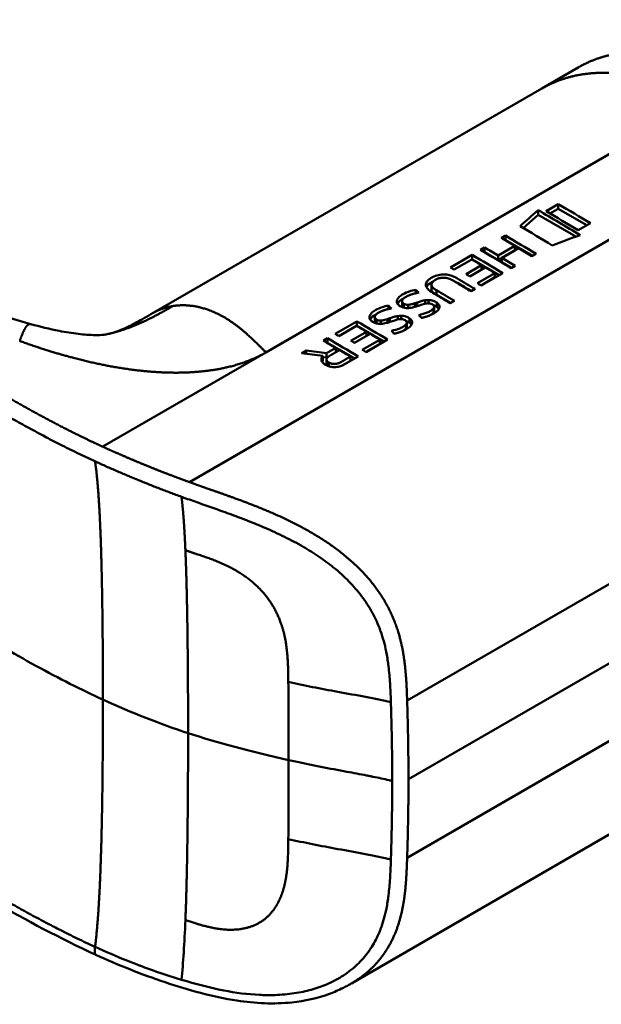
# Model space of a CAD drawing. Header units: millimetres. Extents: x 20 to 833, y 20 to 574.
# Tile 5 of 20: x 211 to 222, y 88 to 107. Entities that reach past the tile are written whole.
import ezdxf

# ---------------------------------------------------------------- set-up
doc = ezdxf.new("R2010")
doc.units = ezdxf.units.MM
doc.header["$LTSCALE"] = 2
doc.layers.add('Sichtbare Kanten(DIN)', color=7, linetype='Continuous', lineweight=50)
doc.layers.add('Sichtbare tangentiale Kanten(DIN)', color=7, linetype='Continuous', lineweight=50)

msp = doc.modelspace()

# ---------------------------------------------------------------- linework, layer by layer
at = {"layer": 'Sichtbare Kanten(DIN)'}
for p, q in [((220.691, 106.142), (221.398, 106.55)), ((220.691, 106.142), (213.174, 101.802)), ((221.011, 103.902), (220.774, 103.765)), ((221.011, 103.813), (221.011, 103.902)), ((220.33, 103.44), (220.619, 103.697)), ((220.619, 103.697), (220.619, 103.787)), ((220.619, 103.697), (221.351, 103.274)), ((220.85, 103.72), (221.011, 103.813)), ((221.011, 103.813), (221.565, 103.493)), ((221.396, 103.396), (221.634, 103.533)), ((219.907, 103.248), (219.986, 103.293)), ((219.984, 103.203), (219.986, 103.204)), ((219.986, 103.204), (219.986, 103.293)), ((219.986, 103.204), (220.51, 102.901)), ((219.505, 103.016), (219.584, 103.061)), ((219.582, 102.971), (219.584, 102.972)), ((219.584, 102.972), (219.584, 103.061)), ((219.584, 102.972), (219.845, 102.821)), ((219.845, 102.907), (220.169, 103.094)), ((219.845, 102.821), (220.169, 103.008)), ((220.243, 103.05), (219.919, 102.863)), ((220.169, 103.008), (220.169, 103.094)), ((220.579, 102.941), (220.501, 102.896)), ((218.92, 102.678), (219.34, 102.921)), ((219.334, 102.833), (218.992, 102.636)), ((219.338, 102.831), (219.34, 102.832)), ((219.34, 102.832), (219.34, 102.921)), ((219.34, 102.832), (219.865, 102.529)), ((219.845, 102.821), (219.845, 102.907)), ((219.919, 102.863), (219.919, 102.778)), ((219.919, 102.778), (220.109, 102.669)), ((219.224, 102.547), (219.525, 102.721)), ((219.597, 102.678), (219.297, 102.504)), ((219.445, 102.372), (219.783, 102.567)), ((219.934, 102.569), (219.518, 102.328)), ((219.525, 102.721), (219.525, 102.636)), ((219.783, 102.486), (219.783, 102.567)), ((220.177, 102.709), (220.099, 102.664)), ((219.514, 102.33), (219.783, 102.486)), ((218.249, 102.178), (218.249, 102.244)), ((218.553, 102.257), (218.553, 102.345)), ((219.399, 102.26), (219.321, 102.215)), ((217.985, 101.936), (217.985, 102.024)), ((218.279, 102), (218.279, 101.927)), ((218.433, 101.975), (218.433, 102.042)), ((218.471, 101.981), (218.465, 101.981)), ((218.498, 101.982), (218.498, 102.047)), ((218.65, 102.148), (218.928, 101.988)), ((218.658, 101.913), (218.658, 101.996)), ((218.997, 102.028), (218.919, 101.983)), ((217.72, 101.872), (217.72, 101.938)), ((218.019, 101.899), (218.019, 101.975)), ((218.102, 101.892), (218.102, 101.955)), ((218.593, 101.885), (218.595, 101.888)), ((218.593, 101.803), (218.593, 101.885)), ((218.593, 101.803), (218.595, 101.806)), ((218.604, 101.833), (218.604, 101.915)), ((216.689, 101.39), (217.109, 101.633)), ((217.109, 101.544), (217.109, 101.633)), ((217.456, 101.63), (217.456, 101.719)), ((217.49, 101.593), (217.49, 101.67)), ((217.573, 101.586), (217.573, 101.649)), ((217.75, 101.694), (217.75, 101.621)), ((217.904, 101.67), (217.904, 101.737)), ((217.942, 101.676), (217.936, 101.675)), ((217.969, 101.677), (217.969, 101.741)), ((218.075, 101.528), (218.075, 101.609)), ((218.128, 101.608), (218.128, 101.691)), ((210.792, 101.58), (210.792, 101.58)), ((217.103, 101.545), (216.761, 101.348)), ((216.994, 101.259), (217.294, 101.433)), ((217.107, 101.543), (217.109, 101.544)), ((217.109, 101.544), (217.634, 101.241)), ((217.294, 101.348), (217.294, 101.433)), ((218.064, 101.579), (218.066, 101.582)), ((218.064, 101.498), (218.064, 101.579)), ((218.064, 101.498), (218.066, 101.501)), ((216.463, 101.26), (216.542, 101.306)), ((216.539, 101.215), (216.542, 101.216)), ((216.542, 101.216), (216.542, 101.306)), ((216.542, 101.216), (217.067, 100.913)), ((217.367, 101.39), (217.066, 101.216)), ((217.214, 101.084), (217.552, 101.279)), ((217.703, 101.281), (217.287, 101.04)), ((217.552, 101.198), (217.552, 101.279)), ((216.039, 101.015), (216.129, 101.067)), ((216.129, 101.004), (216.129, 101.067)), ((216.523, 101.018), (216.7, 101.12)), ((216.7, 101.035), (216.7, 101.12)), ((217.283, 101.042), (217.552, 101.198)), ((216.451, 100.964), (216.451, 100.878)), ((216.451, 100.94), (216.523, 100.932)), ((216.521, 100.81), (216.521, 100.895)), ((216.523, 100.932), (216.523, 101.018)), ((216.523, 100.932), (216.565, 100.956)), ((216.825, 100.778), (216.984, 100.87)), ((217.136, 100.953), (216.863, 100.796)), ((216.984, 100.87), (216.984, 100.951)), ((216.964, 97.025), (216.964, 97.025)), ((226.771, 94.456), (217.002, 88.817))]:
    msp.add_line(p, q, dxfattribs=at)
for centre, major_axis, ratio, start_param, end_param in [((221.476, -1220.737), (570.755, 1519.476), 0.445272, 0.701728, 0.702123), ((216.45, -859.289), (-783.468, -877.907), 0.685542, 4.052312, 4.052857), ((218.961, 51.876), (-31.338, 54.279), 0.57735, 5.485057, 5.489364), ((219.022, 57.029), (-28.161, 48.776), 0.57735, 5.478661, 5.483329), ((218.231, 101.597), (-0.372, -0.41), 0.498083, 3.530871, 3.713834), ((218.473, 101.915), (-0.119, -0.018), 0.551515, 4.522912, 4.650151), ((217.702, 101.291), (-0.372, -0.41), 0.498083, 3.530871, 3.713834), ((217.944, 101.609), (-0.119, -0.018), 0.551515, 4.522912, 4.650151), ((216.73, 50.588), (-31.338, 54.279), 0.57735, 5.485057, 5.489364), ((216.791, 55.741), (-28.161, 48.776), 0.57735, 5.478661, 5.483329)]:
    msp.add_ellipse(centre, major_axis=major_axis, ratio=ratio, start_param=start_param, end_param=end_param, dxfattribs=at)
for points, degree, knots in [([(212.053, 89.371), (210.662, 90.009), (209.452, 90.769), (206.149, 92.692), (204.096, 93.887), (195.884, 98.67), (189.725, 102.256), (181.256, 107.188), (178.946, 108.533), (174.904, 110.887), (172.992, 111.811), (171.208, 113.254), (170.904, 113.554), (170.492, 114.111), (170.352, 114.361), (170.183, 114.829), (170.136, 115.045), (170.114, 115.367), (170.114, 115.469), (170.126, 115.653), (170.134, 115.73), (170.151, 115.829), (170.152, 115.838), (170.154, 115.852), (170.155, 115.856), (170.157, 115.864), (170.157, 115.866), (170.158, 115.871), (170.158, 115.872), (170.158, 115.874), (170.159, 115.875), (170.159, 115.876), (170.159, 115.876), (170.159, 115.877), (170.159, 115.878), (170.159, 115.878), (170.159, 115.879), (170.159, 115.879)], 3, [0, 0, 0, 0, 1.330879, 1.330879, 3.517902, 3.517902, 10.078968, 10.078968, 12.539368, 12.539368, 14.385097, 14.385097, 14.827131, 14.827131, 15.157869, 15.157869, 15.425993, 15.425993, 15.548214, 15.548214, 15.639932, 15.639932, 15.648432, 15.648432, 15.652584, 15.652584, 15.654666, 15.654666, 15.655832, 15.655832, 15.656235, 15.656235, 15.656577, 15.656577, 15.657146, 15.657146, 15.657775, 15.657775, 15.657775, 15.657775]), ([(224.394, 106.257), (223.942, 106.518), (223.389, 106.83), (222.714, 106.941), (222.09, 106.875), (221.564, 106.646), (221.398, 106.55)], 5, [0, 0, 0, 0, 0, 0, 0.3333333, 0.5032205, 0.5032205, 0.5032205, 0.5032205, 0.5032205, 0.5032205]), ([(206.233, 103.785), (206.93, 103.386), (207.591, 102.976), (208.68, 102.409), (209.06, 102.225), (209.875, 101.877), (210.316, 101.71), (210.792, 101.58)], 3, [0, 0, 0, 0, 0.735929, 0.735929, 1.106843, 1.106843, 1.487767, 1.487767, 1.487767, 1.487767]), ([(220.169, 103.094), (220.125, 103.12), (220.082, 103.146), (219.994, 103.197), (219.951, 103.223), (219.907, 103.248)], 3, [-0.09250293, -0.09250293, -0.09250293, -0.09250293, -0.04625196, -0.04625196, -0.000001, -0.000001, -0.000001, -0.000001]), ([(219.584, 103.061), (219.627, 103.036), (219.671, 103.01), (219.758, 102.959), (219.802, 102.933), (219.845, 102.907)], 3, [-0.09250293, -0.09250293, -0.09250293, -0.09250293, -0.04625197, -0.04625197, -0.000001, -0.000001, -0.000001, -0.000001]), ([(220.501, 102.896), (220.458, 102.922), (220.415, 102.948), (220.329, 102.999), (220.286, 103.025), (220.243, 103.05)], 3, [-0.09132572, -0.09132572, -0.09132572, -0.09132572, -0.04566336, -0.04566336, -0.000001, -0.000001, -0.000001, -0.000001]), ([(219.919, 102.863), (219.962, 102.838), (220.005, 102.812), (220.091, 102.761), (220.134, 102.735), (220.177, 102.709)], 3, [-0.09132572, -0.09132572, -0.09132572, -0.09132572, -0.04566337, -0.04566337, -0.000001, -0.000001, -0.000001, -0.000001]), ([(218.919, 101.983), (218.816, 102.044), (218.713, 102.106), (218.572, 102.189), (218.53, 102.213), (218.475, 102.266), (218.459, 102.288), (218.444, 102.33), (218.443, 102.35), (218.457, 102.394), (218.473, 102.415), (218.526, 102.463), (218.567, 102.487), (218.637, 102.518), (218.676, 102.53), (218.754, 102.542), (218.789, 102.544), (218.862, 102.538), (218.897, 102.531), (218.953, 102.513), (218.975, 102.505), (219.007, 102.491), (219.017, 102.486), (219.033, 102.478), (219.038, 102.475), (219.045, 102.471), (219.047, 102.469), (219.051, 102.467), (219.052, 102.467), (219.054, 102.466), (219.055, 102.465), (219.056, 102.465), (219.056, 102.464), (219.057, 102.464), (219.057, 102.464), (219.057, 102.464), (219.057, 102.464), (219.057, 102.464), (219.057, 102.464), (219.057, 102.464), (219.057, 102.464), (219.171, 102.396), (219.285, 102.328), (219.399, 102.26)], 3, [0, 0, 0, 0, 0.1092334, 0.1092334, 0.1490232, 0.1490232, 0.1726138, 0.1726138, 0.1937378, 0.1937378, 0.2182547, 0.2182547, 0.2526067, 0.2526067, 0.2870093, 0.2870093, 0.3152043, 0.3152043, 0.3443314, 0.3443314, 0.3644971, 0.3644971, 0.3751144, 0.3751144, 0.3803766, 0.3803766, 0.3830492, 0.3830492, 0.38432, 0.38432, 0.3850207, 0.3850207, 0.3856281, 0.3856281, 0.3856453, 0.3856453, 0.3856529, 0.3856529, 0.385659, 0.385659, 0.3856615, 0.3856615, 0.5165283, 0.5165283, 0.5165283, 0.5165283]), ([(218.456, 102.298), (218.472, 102.33), (218.505, 102.36), (218.566, 102.395), (218.576, 102.4), (218.586, 102.405)], 3, [-0.414746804, -0.414746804, -0.414746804, -0.414746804, -0.411882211, -0.411882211, -0.411329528, -0.411329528, -0.411329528, -0.411329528]), ([(219.321, 102.215), (219.24, 102.263), (219.159, 102.312), (219.078, 102.36), (219.038, 102.383), (219.003, 102.404), (218.974, 102.422), (218.963, 102.428), (218.953, 102.433), (218.943, 102.438), (218.917, 102.451), (218.889, 102.463), (218.858, 102.47), (218.836, 102.476), (218.813, 102.479), (218.79, 102.479), (218.766, 102.48), (218.743, 102.477), (218.721, 102.472), (218.695, 102.467), (218.672, 102.458), (218.651, 102.448), (218.645, 102.445), (218.638, 102.441), (218.63, 102.437), (218.612, 102.426), (218.59, 102.411), (218.574, 102.394), (218.563, 102.381), (218.556, 102.367), (218.554, 102.353), (218.552, 102.34), (218.555, 102.327), (218.561, 102.314), (218.569, 102.3), (218.58, 102.287), (218.594, 102.275), (218.61, 102.26), (218.629, 102.247), (218.65, 102.235)], 3, [0, 0, 0, 0, 0.0858896, 0.0858896, 0.0858896, 0.1279276, 0.1279276, 0.1279276, 0.1432993, 0.1432993, 0.1432993, 0.1836295, 0.1836295, 0.1836295, 0.21198, 0.21198, 0.21198, 0.2404515, 0.2404515, 0.2404515, 0.2735893, 0.2735893, 0.2735893, 0.2822713, 0.2822713, 0.2822713, 0.3015509, 0.3015509, 0.3015509, 0.3153228, 0.3153228, 0.3153228, 0.328077, 0.328077, 0.328077, 0.3418436, 0.3418436, 0.3418436, 0.3581502, 0.3581502, 0.3581502, 0.3581502]), ([(218.994, 102.409), (219.015, 102.4), (219.036, 102.39), (219.057, 102.378), (219.148, 102.325), (219.239, 102.273), (219.33, 102.22)], 3, [-0.4042218, -0.4042218, -0.4042218, -0.4042218, -0.4031426, -0.4031426, -0.4031426, -0.0813111, -0.0813111, -0.0813111, -0.0813111]), ([(218.086, 101.891), (218.07, 101.891), (218.055, 101.892), (218.026, 101.897), (218.012, 101.9), (217.973, 101.913), (217.947, 101.926), (217.911, 101.952), (217.899, 101.966), (217.882, 101.998), (217.88, 102.015), (217.886, 102.047), (217.893, 102.068), (217.932, 102.114), (217.959, 102.133), (218.005, 102.161), (218.047, 102.185), (218.172, 102.23), (218.208, 102.237), (218.249, 102.244)], 3, [0, 0, 0, 0, 0.0114915, 0.0114915, 0.0227532, 0.0227532, 0.0450369, 0.0450369, 0.0645561, 0.0645561, 0.0860667, 0.0860667, 0.1052546, 0.1052546, 0.12316, 0.12316, 0.1329562, 0.1329562, 0.1429345, 0.1429345, 0.1429345, 0.1429345]), ([(218.553, 102.257), (218.553, 102.25), (218.554, 102.243), (218.557, 102.235), (218.568, 102.207), (218.599, 102.178), (218.65, 102.148)], 3, [-0.08126478, -0.08126478, -0.08126478, -0.08126478, -0.06446812, -0.06446812, -0.06446812, 0, 0, 0, 0]), ([(218.078, 102.119), (218.06, 102.109), (218.042, 102.099), (218.026, 102.087), (218.008, 102.073), (218, 102.062), (217.995, 102.054), (217.987, 102.042), (217.984, 102.032), (217.985, 102.02), (217.986, 102.012), (217.989, 102.004), (217.995, 101.996), (218.001, 101.988), (218.009, 101.981), (218.019, 101.975)], 3, [0, 0, 0, 0, 0.0188348, 0.0188348, 0.0188348, 0.0412232, 0.0412232, 0.0412232, 0.0734599, 0.0734599, 0.0734599, 0.0962138, 0.0962138, 0.0962138, 0.1202703, 0.1202703, 0.1202703, 0.1202703]), ([(218.465, 101.981), (218.405, 101.973), (218.339, 101.946), (218.249, 101.917), (218.217, 101.908), (218.153, 101.895), (218.119, 101.891), (218.086, 101.891)], 3, [0, 0, 0, 0, 0.04648501, 0.04648501, 0.06986246, 0.06986246, 0.09248548, 0.09248548, 0.09248548, 0.09248548]), ([(218.102, 101.955), (218.121, 101.956), (218.143, 101.959), (218.165, 101.964), (218.187, 101.969), (218.206, 101.975), (218.229, 101.983)], 3, [0, 0, 0, 0, 0.01715883, 0.01715883, 0.01715883, 0.03436624, 0.03436624, 0.03436624, 0.03436624]), ([(218.229, 101.983), (218.237, 101.986), (218.246, 101.988), (218.254, 101.991), (218.255, 101.992), (218.258, 101.993), (218.263, 101.994), (218.268, 101.996), (218.274, 101.999), (218.279, 102)], 3, [0, 0, 0, 0, 0.007243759, 0.007243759, 0.007243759, 0.007783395, 0.007783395, 0.007783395, 0.008527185, 0.008527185, 0.008527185, 0.008527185]), ([(218.279, 102), (218.309, 102.011), (218.33, 102.018), (218.356, 102.025), (218.382, 102.032), (218.408, 102.038), (218.433, 102.042)], 3, [0, 0, 0, 0, 0.02152225, 0.02152225, 0.02152225, 0.04305819, 0.04305819, 0.04305819, 0.04305819]), ([(218.595, 101.888), (218.599, 101.894), (218.602, 101.901), (218.604, 101.908), (218.605, 101.915), (218.604, 101.922), (218.602, 101.929), (218.6, 101.932), (218.598, 101.936), (218.595, 101.94), (218.593, 101.944), (218.589, 101.948), (218.585, 101.952), (218.577, 101.959), (218.566, 101.965), (218.554, 101.97), (218.544, 101.974), (218.533, 101.977), (218.522, 101.979), (218.51, 101.982), (218.498, 101.983), (218.486, 101.983)], 3, [0, 0, 0, 0, 0.00910864, 0.00910864, 0.00910864, 0.01796935, 0.01796935, 0.01796935, 0.02226226, 0.02226226, 0.02226226, 0.02577904, 0.02577904, 0.02577904, 0.03210922, 0.03210922, 0.03210922, 0.0373818, 0.0373818, 0.0373818, 0.04265759, 0.04265759, 0.04265759, 0.04265759]), ([(218.498, 102.047), (218.513, 102.046), (218.529, 102.045), (218.544, 102.043), (218.558, 102.041), (218.572, 102.038), (218.585, 102.034), (218.598, 102.029), (218.611, 102.024), (218.622, 102.018), (218.626, 102.016), (218.632, 102.013), (218.638, 102.009), (218.644, 102.005), (218.651, 102.001), (218.658, 101.996)], 3, [0, 0, 0, 0, 0.01175174, 0.01175174, 0.01175174, 0.02263405, 0.02263405, 0.02263405, 0.03418298, 0.03418298, 0.03418298, 0.0383665, 0.0383665, 0.0383665, 0.0427469, 0.0427469, 0.0427469, 0.0427469]), ([(218.658, 101.996), (218.677, 101.982), (218.692, 101.966), (218.711, 101.931), (218.711, 101.916), (218.705, 101.884), (218.693, 101.866), (218.666, 101.833), (218.645, 101.816), (218.596, 101.784), (218.569, 101.77), (218.539, 101.757)], 3, [0, 0, 0, 0, 0.0226843, 0.0226843, 0.0471214, 0.0471214, 0.0950996, 0.0950996, 0.1652353, 0.1652353, 0.2353795, 0.2353795, 0.2353795, 0.2353795]), ([(212.315, 101.395), (212.41, 101.418), (212.499, 101.448), (212.687, 101.534), (212.761, 101.571), (212.939, 101.666), (213.045, 101.727), (213.164, 101.796)], 3, [0, 0, 0, 0, 0.2274282, 0.2274282, 0.3469927, 0.3469927, 0.4733937, 0.4733937, 0.4733937, 0.4733937]), ([(217.557, 101.586), (217.541, 101.586), (217.526, 101.587), (217.497, 101.591), (217.483, 101.595), (217.444, 101.608), (217.418, 101.621), (217.382, 101.647), (217.37, 101.661), (217.353, 101.692), (217.351, 101.709), (217.357, 101.742), (217.364, 101.762), (217.403, 101.808), (217.43, 101.828), (217.476, 101.855), (217.518, 101.88), (217.643, 101.925), (217.679, 101.931), (217.72, 101.938)], 3, [0, 0, 0, 0, 0.0114915, 0.0114915, 0.0227532, 0.0227532, 0.0450369, 0.0450369, 0.0645561, 0.0645561, 0.0860668, 0.0860668, 0.1052548, 0.1052548, 0.1231602, 0.1231602, 0.1329564, 0.1329564, 0.1429347, 0.1429347, 0.1429347, 0.1429347]), ([(217.549, 101.813), (217.531, 101.804), (217.513, 101.793), (217.497, 101.782), (217.479, 101.768), (217.471, 101.756), (217.466, 101.748), (217.458, 101.737), (217.455, 101.726), (217.456, 101.715), (217.457, 101.706), (217.46, 101.699), (217.466, 101.691), (217.472, 101.683), (217.48, 101.676), (217.49, 101.67)], 3, [0, 0, 0, 0, 0.0188348, 0.0188348, 0.0188348, 0.0412232, 0.0412232, 0.0412232, 0.0734599, 0.0734599, 0.0734599, 0.0962138, 0.0962138, 0.0962138, 0.1202703, 0.1202703, 0.1202703, 0.1202703]), ([(218.019, 101.975), (218.034, 101.966), (218.043, 101.962), (218.056, 101.959), (218.07, 101.955), (218.084, 101.954), (218.102, 101.955)], 3, [0, 0, 0, 0, 0.01167029, 0.01167029, 0.01167029, 0.02361101, 0.02361101, 0.02361101, 0.02361101]), ([(218.307, 101.755), (218.363, 101.77), (218.418, 101.783), (218.495, 101.813), (218.519, 101.825), (218.56, 101.852), (218.58, 101.868), (218.593, 101.885)], 3, [0, 0, 0, 0, 0.04647205, 0.04647205, 0.06998895, 0.06998895, 0.09284234, 0.09284234, 0.09284234, 0.09284234]), ([(218.536, 101.755), (218.553, 101.766), (218.569, 101.778), (218.586, 101.795), (218.59, 101.799), (218.593, 101.803)], 3, [-0.02719017, -0.02719017, -0.02719017, -0.02719017, -0.00598758, -0.00598758, 0, 0, 0, 0]), ([(218.588, 101.948), (218.606, 101.943), (218.622, 101.935), (218.645, 101.922), (218.651, 101.918), (218.658, 101.913)], 3, [-0.03774628, -0.03774628, -0.03774628, -0.03774628, -0.0114041, -0.0114041, 0, 0, 0, 0]), ([(217.49, 101.67), (217.504, 101.661), (217.514, 101.657), (217.527, 101.653), (217.541, 101.65), (217.555, 101.648), (217.573, 101.649)], 3, [0, 0, 0, 0, 0.01167029, 0.01167029, 0.01167029, 0.02361101, 0.02361101, 0.02361101, 0.02361101]), ([(217.936, 101.675), (217.876, 101.668), (217.81, 101.641), (217.72, 101.612), (217.688, 101.603), (217.624, 101.59), (217.59, 101.586), (217.557, 101.586)], 3, [0, 0, 0, 0, 0.04648501, 0.04648501, 0.06986245, 0.06986245, 0.09248547, 0.09248547, 0.09248547, 0.09248547]), ([(217.573, 101.649), (217.592, 101.65), (217.614, 101.654), (217.636, 101.659), (217.658, 101.664), (217.677, 101.67), (217.7, 101.677)], 3, [0, 0, 0, 0, 0.01715883, 0.01715883, 0.01715883, 0.03436624, 0.03436624, 0.03436624, 0.03436624]), ([(217.7, 101.677), (217.708, 101.68), (217.717, 101.683), (217.725, 101.686), (217.726, 101.686), (217.729, 101.687), (217.733, 101.689), (217.739, 101.691), (217.745, 101.693), (217.75, 101.694)], 3, [0, 0, 0, 0, 0.007243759, 0.007243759, 0.007243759, 0.007783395, 0.007783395, 0.007783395, 0.008527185, 0.008527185, 0.008527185, 0.008527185]), ([(217.75, 101.694), (217.78, 101.705), (217.801, 101.712), (217.827, 101.72), (217.853, 101.727), (217.879, 101.733), (217.904, 101.737)], 3, [0, 0, 0, 0, 0.02152225, 0.02152225, 0.02152225, 0.04305819, 0.04305819, 0.04305819, 0.04305819]), ([(218.066, 101.582), (218.07, 101.589), (218.073, 101.596), (218.075, 101.603), (218.076, 101.61), (218.075, 101.617), (218.073, 101.623), (218.071, 101.627), (218.069, 101.631), (218.066, 101.635), (218.064, 101.639), (218.06, 101.642), (218.056, 101.646), (218.048, 101.654), (218.037, 101.66), (218.025, 101.665), (218.015, 101.669), (218.004, 101.672), (217.993, 101.674), (217.981, 101.676), (217.969, 101.677), (217.957, 101.677)], 3, [0, 0, 0, 0, 0.00910864, 0.00910864, 0.00910864, 0.01796935, 0.01796935, 0.01796935, 0.02226226, 0.02226226, 0.02226226, 0.02577904, 0.02577904, 0.02577904, 0.03210922, 0.03210922, 0.03210922, 0.0373818, 0.0373818, 0.0373818, 0.04265759, 0.04265759, 0.04265759, 0.04265759]), ([(217.969, 101.741), (217.984, 101.741), (218, 101.74), (218.015, 101.738), (218.029, 101.736), (218.043, 101.732), (218.056, 101.728), (218.069, 101.724), (218.082, 101.718), (218.093, 101.712), (218.097, 101.71), (218.103, 101.707), (218.109, 101.704), (218.115, 101.7), (218.122, 101.696), (218.128, 101.691)], 3, [0, 0, 0, 0, 0.01175175, 0.01175175, 0.01175175, 0.02263408, 0.02263408, 0.02263408, 0.03418299, 0.03418299, 0.03418299, 0.0383665, 0.0383665, 0.0383665, 0.0427469, 0.0427469, 0.0427469, 0.0427469]), ([(218.128, 101.691), (218.148, 101.677), (218.163, 101.661), (218.182, 101.626), (218.182, 101.61), (218.176, 101.579), (218.164, 101.561), (218.137, 101.528), (218.116, 101.511), (218.067, 101.478), (218.04, 101.464), (218.01, 101.451)], 3, [0, 0, 0, 0, 0.0226843, 0.0226843, 0.0471214, 0.0471214, 0.0950996, 0.0950996, 0.1652353, 0.1652353, 0.2353795, 0.2353795, 0.2353795, 0.2353795]), ([(218.059, 101.643), (218.077, 101.637), (218.093, 101.63), (218.116, 101.617), (218.122, 101.612), (218.128, 101.608)], 3, [-0.03774622, -0.03774622, -0.03774622, -0.03774622, -0.0114041, -0.0114041, 0, 0, 0, 0]), ([(210.792, 101.58), (210.971, 101.531), (211.156, 101.485), (211.467, 101.425), (211.595, 101.405), (211.769, 101.384), (211.823, 101.379), (211.936, 101.371), (211.993, 101.368), (212.077, 101.367), (212.107, 101.368), (212.159, 101.37), (212.178, 101.372), (212.221, 101.376), (212.238, 101.378), (212.284, 101.387), (212.299, 101.391), (212.315, 101.395)], 3, [0, 0, 0, 0, 0.142851, 0.142851, 0.23759, 0.23759, 0.2817459, 0.2817459, 0.3393121, 0.3393121, 0.388441, 0.388441, 0.4486209, 0.4486209, 0.5584487, 0.5584487, 0.6013434, 0.6013434, 0.6013434, 0.6013434]), ([(217.778, 101.449), (217.834, 101.465), (217.889, 101.477), (217.966, 101.508), (217.99, 101.52), (218.031, 101.546), (218.051, 101.563), (218.064, 101.579)], 3, [0, 0, 0, 0, 0.04647205, 0.04647205, 0.06998895, 0.06998895, 0.09284234, 0.09284234, 0.09284234, 0.09284234]), ([(218.007, 101.449), (218.024, 101.46), (218.04, 101.473), (218.057, 101.49), (218.061, 101.494), (218.064, 101.498)], 3, [-0.02718993, -0.02718993, -0.02718993, -0.02718993, -0.00598758, -0.00598758, 0, 0, 0, 0]), ([(216.7, 101.12), (216.66, 101.144), (216.621, 101.167), (216.542, 101.213), (216.502, 101.237), (216.463, 101.26)], 3, [-0.08386158, -0.08386158, -0.08386158, -0.08386158, -0.04193129, -0.04193129, -0.000001, -0.000001, -0.000001, -0.000001]), ([(216.129, 101.067), (216.195, 101.059), (216.26, 101.051), (216.392, 101.035), (216.457, 101.026), (216.523, 101.018)], 3, [-0.1005752, -0.1005752, -0.1005752, -0.1005752, -0.0502881, -0.0502881, -0.000001, -0.000001, -0.000001, -0.000001]), ([(216.984, 100.951), (216.949, 100.972), (216.913, 100.993), (216.843, 101.035), (216.808, 101.056), (216.773, 101.077)], 3, [-0.07476079, -0.07476079, -0.07476079, -0.07476079, -0.03738089, -0.03738089, -0.000001, -0.000001, -0.000001, -0.000001]), ([(216.451, 100.964), (216.383, 100.972), (216.314, 100.981), (216.176, 100.998), (216.108, 101.007), (216.039, 101.015)], 3, [-0.1052572, -0.1052572, -0.1052572, -0.1052572, -0.0526291, -0.0526291, -0.000001, -0.000001, -0.000001, -0.000001]), ([(216.863, 100.796), (216.841, 100.784), (216.816, 100.773), (216.79, 100.765), (216.763, 100.757), (216.734, 100.751), (216.704, 100.748), (216.678, 100.746), (216.651, 100.746), (216.625, 100.75), (216.594, 100.754), (216.567, 100.762), (216.541, 100.772), (216.525, 100.778), (216.511, 100.786), (216.498, 100.794), (216.485, 100.801), (216.464, 100.815), (216.447, 100.834), (216.433, 100.849), (216.424, 100.866), (216.421, 100.884), (216.419, 100.897), (216.421, 100.91), (216.426, 100.924), (216.431, 100.938), (216.44, 100.951), (216.451, 100.964)], 3, [0, 0, 0, 0, 0.0225711, 0.0225711, 0.0225711, 0.0454923, 0.0454923, 0.0454923, 0.0656128, 0.0656128, 0.0656128, 0.088775, 0.088775, 0.088775, 0.1028625, 0.1028625, 0.1028625, 0.1164275, 0.1164275, 0.1164275, 0.1276054, 0.1276054, 0.1276054, 0.1362092, 0.1362092, 0.1362092, 0.1454311, 0.1454311, 0.1454311, 0.1454311]), ([(217.002, 88.817), (217.001, 88.816), (217, 88.815), (216.997, 88.814), (216.995, 88.813), (216.991, 88.81), (216.988, 88.809), (216.98, 88.804), (216.975, 88.801), (216.958, 88.791), (216.946, 88.785), (216.905, 88.762), (216.876, 88.747), (216.759, 88.688), (216.671, 88.65), (216.347, 88.529), (216.1, 88.475), (215.499, 88.413), (215.138, 88.431), (214.31, 88.557), (213.843, 88.69), (212.93, 88.994), (212.48, 89.175), (212.053, 89.371)], 3, [0, 0, 0, 0, 0.001294, 0.001294, 0.00269, 0.00269, 0.005129, 0.005129, 0.009712, 0.009712, 0.019866, 0.019866, 0.046471, 0.046471, 0.126297, 0.126297, 0.333994, 0.333994, 0.625513, 0.625513, 1.018787, 1.018787, 1.429049, 1.429049, 1.429049, 1.429049])]:
    msp.add_open_spline(points, degree=degree, knots=knots, dxfattribs=at)
for points in [[(221.634, 103.533), (221.426, 103.658), (221.218, 103.781), (221.011, 103.902)], [(220.619, 103.787), (220.89, 103.629), (221.161, 103.468), (221.432, 103.304)], [(220.774, 103.765), (220.981, 103.644), (221.189, 103.521), (221.396, 103.396)], [(220.894, 103.105), (220.686, 103.231), (220.478, 103.354), (220.27, 103.476)], [(219.986, 103.293), (220.183, 103.177), (220.381, 103.06), (220.579, 102.941)], [(220.099, 102.664), (219.901, 102.783), (219.703, 102.9), (219.505, 103.016)], [(219.34, 102.921), (219.538, 102.805), (219.736, 102.688), (219.934, 102.569)], [(218.992, 102.636), (218.968, 102.65), (218.944, 102.664), (218.92, 102.678)], [(219.297, 102.504), (219.273, 102.519), (219.249, 102.533), (219.224, 102.547)], [(219.518, 102.328), (219.493, 102.343), (219.469, 102.357), (219.445, 102.372)], [(218.249, 102.244), (218.269, 102.225), (218.288, 102.207), (218.307, 102.189)], [(218.65, 102.235), (218.766, 102.166), (218.881, 102.097), (218.997, 102.028)], [(217.894, 101.975), (217.915, 102.015), (217.961, 102.048), (218.014, 102.076)], [(217.72, 101.938), (217.739, 101.92), (217.759, 101.902), (217.778, 101.883)], [(217.985, 101.936), (217.985, 101.925), (217.989, 101.915), (217.998, 101.905)], [(218.595, 101.806), (218.601, 101.815), (218.604, 101.824), (218.604, 101.833)], [(218.658, 101.913), (218.675, 101.901), (218.688, 101.888), (218.697, 101.874)], [(217.109, 101.633), (217.307, 101.517), (217.505, 101.4), (217.703, 101.281)], [(217.365, 101.67), (217.386, 101.709), (217.432, 101.743), (217.485, 101.771)], [(217.456, 101.63), (217.456, 101.62), (217.46, 101.609), (217.469, 101.6)], [(218.128, 101.608), (218.146, 101.596), (218.159, 101.583), (218.168, 101.569)], [(218.357, 101.7), (218.341, 101.719), (218.324, 101.737), (218.307, 101.755)], [(218.539, 101.757), (218.536, 101.755), (218.533, 101.753), (218.529, 101.752)], [(217.828, 101.395), (217.812, 101.413), (217.795, 101.431), (217.778, 101.449)], [(218.01, 101.451), (218.007, 101.45), (218.004, 101.448), (218, 101.447)], [(218.066, 101.501), (218.072, 101.51), (218.075, 101.519), (218.075, 101.528)], [(216.542, 101.306), (216.74, 101.19), (216.938, 101.072), (217.136, 100.953)], [(216.761, 101.348), (216.737, 101.362), (216.713, 101.376), (216.689, 101.39)], [(217.066, 101.216), (217.042, 101.231), (217.018, 101.245), (216.994, 101.259)], [(217.287, 101.04), (217.263, 101.055), (217.238, 101.069), (217.214, 101.084)], [(216.433, 100.852), (216.438, 100.861), (216.444, 100.87), (216.451, 100.878)], [(216.521, 100.81), (216.521, 100.798), (216.528, 100.785), (216.542, 100.771)]]:
    msp.add_open_spline(points, degree=3, dxfattribs=at)
for points, weights, knots in [([(218.307, 102.189), (218.272, 102.183), (218.241, 102.176), (218.213, 102.169), (218.197, 102.165), (218.182, 102.16), (218.168, 102.156), (218.153, 102.151), (218.139, 102.145), (218.125, 102.14), (218.113, 102.135), (218.102, 102.129), (218.09, 102.124), (218.086, 102.122), (218.082, 102.12), (218.078, 102.119)], [1, 1.00798459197, 1.00798459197, 1, 1.00194930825, 1.00194930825, 1, 1.00189086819, 1.00189086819, 1, 1, 1, 1, 1.00147352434, 1.00147352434, 1], [0, 0, 0, 0, 0.02429045, 0.02429045, 0.02429045, 0.03732361, 0.03732361, 0.03732361, 0.05061544, 0.05061544, 0.05061544, 0.06177209, 0.06177209, 0.06177209, 0.06549098, 0.06549098, 0.06549098, 0.06549098]), ([(217.778, 101.883), (217.743, 101.877), (217.712, 101.871), (217.684, 101.863), (217.668, 101.859), (217.653, 101.855), (217.639, 101.85), (217.624, 101.845), (217.61, 101.84), (217.596, 101.834), (217.584, 101.829), (217.573, 101.824), (217.561, 101.819), (217.557, 101.817), (217.553, 101.815), (217.549, 101.813)], [1, 1.00798459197, 1.00798459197, 1, 1.00194930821, 1.00194930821, 1, 1.00189086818, 1.00189086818, 1, 1, 1, 1, 1.00147352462, 1.00147352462, 1], [0, 0, 0, 0, 0.02429045, 0.02429045, 0.02429045, 0.03732361, 0.03732361, 0.03732361, 0.05061544, 0.05061544, 0.05061544, 0.06177209, 0.06177209, 0.06177209, 0.06549098, 0.06549098, 0.06549098, 0.06549098]), ([(218.529, 101.752), (218.509, 101.744), (218.49, 101.736), (218.47, 101.729), (218.448, 101.722), (218.427, 101.716), (218.406, 101.711), (218.392, 101.707), (218.378, 101.704), (218.363, 101.702), (218.361, 101.701), (218.359, 101.701), (218.357, 101.7)], [1, 0.999971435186, 0.999971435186, 1, 0.999946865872, 0.999946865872, 1, 0.999474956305, 0.999474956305, 1, 1, 1, 1], [0, 0, 0, 0, 0.01792662, 0.01792662, 0.01792662, 0.0358754, 0.0358754, 0.0358754, 0.04736768, 0.04736768, 0.04736768, 0.04890663, 0.04890663, 0.04890663, 0.04890663]), ([(218, 101.447), (217.98, 101.438), (217.961, 101.431), (217.941, 101.424), (217.919, 101.417), (217.898, 101.411), (217.877, 101.405), (217.863, 101.402), (217.848, 101.399), (217.834, 101.396), (217.832, 101.396), (217.83, 101.395), (217.828, 101.395)], [1, 0.999971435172, 0.999971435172, 1, 0.999946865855, 0.999946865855, 1, 0.999474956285, 0.999474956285, 1, 1, 1, 1], [0, 0, 0, 0, 0.01792662, 0.01792662, 0.01792662, 0.0358754, 0.0358754, 0.0358754, 0.04736768, 0.04736768, 0.04736768, 0.04890663, 0.04890663, 0.04890663, 0.04890663]), ([(216.773, 101.077), (216.711, 101.042), (216.65, 101.006), (216.588, 100.971), (216.578, 100.965), (216.569, 100.959), (216.562, 100.954), (216.553, 100.947), (216.546, 100.941), (216.54, 100.934), (216.533, 100.927), (216.528, 100.92), (216.525, 100.913), (216.522, 100.905), (216.521, 100.897), (216.522, 100.89), (216.523, 100.88), (216.528, 100.87), (216.537, 100.861), (216.545, 100.853), (216.555, 100.845), (216.568, 100.837)], [1, 1, 1, 1, 0.99849745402, 0.99849745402, 1, 0.998977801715, 0.998977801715, 1, 0.999210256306, 0.999210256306, 1, 0.999393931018, 0.999393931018, 1, 0.999355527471, 0.999355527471, 1, 0.999661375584, 0.999661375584, 1], [0, 0, 0, 0, 0.0652493, 0.0652493, 0.0652493, 0.0751466, 0.0751466, 0.0751466, 0.0849511, 0.0849511, 0.0849511, 0.0950243, 0.0950243, 0.0950243, 0.1051429, 0.1051429, 0.1051429, 0.1194039, 0.1194039, 0.1194039, 0.1309839, 0.1309839, 0.1309839, 0.1309839]), ([(216.568, 100.837), (216.585, 100.827), (216.603, 100.819), (216.622, 100.815), (216.633, 100.812), (216.644, 100.81), (216.655, 100.809), (216.665, 100.808), (216.677, 100.808), (216.688, 100.809), (216.698, 100.81), (216.709, 100.811), (216.719, 100.814), (216.729, 100.816), (216.739, 100.818), (216.749, 100.821), (216.766, 100.827), (216.783, 100.835), (216.799, 100.845), (216.861, 100.88), (216.922, 100.916), (216.984, 100.951)], [1, 0.99534372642, 0.99534372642, 1, 0.998494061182, 0.998494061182, 1, 0.998460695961, 0.998460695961, 1, 0.998657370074, 0.998657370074, 1, 0.998874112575, 0.998874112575, 1, 0.996743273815, 0.996743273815, 1, 1, 1, 1], [0, 0, 0, 0, 0.0167499, 0.0167499, 0.0167499, 0.0259531, 0.0259531, 0.0259531, 0.0351695, 0.0351695, 0.0351695, 0.0438009, 0.0438009, 0.0438009, 0.0518097, 0.0518097, 0.0518097, 0.065886, 0.065886, 0.065886, 0.1311352, 0.1311352, 0.1311352, 0.1311352])]:
    msp.add_rational_spline(points, weights, degree=3, knots=knots, dxfattribs=at)
at = {"layer": 'Sichtbare tangentiale Kanten(DIN)'}
for p, q in [((215.346, 101.033), (223.687, 105.849)), ((225.101, 105.007), (213.868, 98.521)), ((218.65, 102.235), (218.65, 102.148)), ((218.229, 101.912), (218.229, 101.983)), ((218.595, 101.806), (218.595, 101.888)), ((217.7, 101.607), (217.7, 101.677)), ((218.066, 101.501), (218.066, 101.582)), ((215.346, 101.033), (212.185, 99.208)), ((216.568, 100.837), (216.568, 100.762)), ((226.771, 99.308), (218.082, 94.292)), ((226.771, 96.265), (218.082, 91.249)), ((218.108, 92.769), (223.756, 96.03)), ((215.78, 94.654), (215.78, 94.657)), ((215.78, 91.612), (215.78, 91.609)), ((212.035, 89.525), (212.037, 89.524))]:
    msp.add_line(p, q, dxfattribs=at)
for centre, major_axis, ratio, start_param, end_param in [((215.726, 92.892), (0.004, 3.508), 0.017337, 4.783225, 5.238941), ((215.726, 93.257), (0.002, -3.501), 0.017405, 1.081475, 1.537252)]:
    msp.add_ellipse(centre, major_axis=major_axis, ratio=ratio, start_param=start_param, end_param=end_param, dxfattribs=at)
for points, degree, knots in [([(212.185, 99.208), (212.185, 99.208), (212.181, 99.209), (212.109, 99.242), (211.969, 99.307), (211.76, 99.407), (211.491, 99.541), (211.169, 99.708), (210.854, 99.878), (210.541, 100.052), (210.228, 100.229), (209.532, 100.634), (208.448, 101.266), (206.978, 102.121), (205.121, 103.203), (202.877, 104.509), (200.633, 105.816), (198.389, 107.123), (196.146, 108.429), (193.902, 109.736), (191.658, 111.042), (189.415, 112.349), (187.17, 113.656), (185.15, 114.832), (183.355, 115.877), (181.786, 116.791), (180.44, 117.575), (179.318, 118.228), (178.196, 118.882), (177.073, 119.536), (175.951, 120.19), (174.984, 120.752), (174.176, 121.223), (173.52, 121.604), (173.026, 121.895), (172.693, 122.099), (172.369, 122.308), (172.059, 122.522), (171.764, 122.744), (171.433, 123.018), (171.087, 123.353), (170.754, 123.756), (170.482, 124.231), (170.323, 124.772), (170.308, 125.321), (170.47, 125.987), (170.911, 126.746), (171.607, 127.435), (172.419, 128.025), (173.239, 128.527), (173.887, 128.899), (174.319, 129.146), (174.663, 129.343), (174.869, 129.461), (175.022, 129.548), (175.124, 129.607), (175.176, 129.637)], 5, [0, 0, 0, 0, 0, 0, 0.000053, 0.006056, 0.116047, 0.226038, 0.33603, 0.446021, 0.556012, 0.666003, 0.775995, 0.885986, 1.682703, 2.479419, 3.276135, 4.072852, 4.869568, 5.666285, 6.463001, 7.259718, 8.056434, 8.853151, 9.649867, 10.446583, 10.844942, 11.2433, 11.641658, 12.040016, 12.438375, 12.836733, 13.235091, 13.633449, 13.75616, 13.87887, 14.001581, 14.124292, 14.247002, 14.369713, 14.492424, 14.615134, 14.860555, 15.105977, 15.351398, 15.596819, 15.84224, 16.087662, 16.578504, 17.069347, 17.314768, 17.560189, 17.652615, 17.745041, 17.837467, 17.933544, 17.933544, 17.933544, 17.933544, 17.933544, 17.933544]), ([(223.687, 105.849), (223.235, 106.11), (222.681, 106.422), (222.007, 106.533), (221.383, 106.467), (220.857, 106.238), (220.691, 106.142)], 5, [0, 0, 0, 0, 0, 0, 0.3333333, 0.5032205, 0.5032205, 0.5032205, 0.5032205, 0.5032205, 0.5032205]), ([(213.549, 101.931), (213.473, 101.888), (213.324, 101.804), (213.102, 101.683), (212.863, 101.569), (212.611, 101.475), (212.43, 101.423), (212.33, 101.398), (212.315, 101.395)], 5, [0, 0, 0, 0, 0, 0, 0.1666667, 0.3333333, 0.5, 0.5289934, 0.5289934, 0.5289934, 0.5289934, 0.5289934, 0.5289934]), ([(210.792, 101.58), (210.773, 101.585), (210.733, 101.579), (210.69, 101.533), (210.646, 101.438), (210.6, 101.316), (210.576, 101.254)], 5, [0.5016416, 0.5016416, 0.5016416, 0.5016416, 0.5016416, 0.5016416, 0.75, 1, 1, 1, 1, 1, 1]), ([(209.461, 100.306), (209.509, 100.278), (209.557, 100.25), (209.605, 100.223), (209.661, 100.19), (209.716, 100.158), (209.777, 100.123), (209.89, 100.057), (209.988, 100), (210.085, 99.945), (210.094, 99.94), (210.104, 99.934), (210.115, 99.928), (210.214, 99.871), (210.307, 99.818), (210.402, 99.765), (210.507, 99.706), (210.611, 99.648), (210.717, 99.591), (210.822, 99.533), (210.927, 99.476), (211.033, 99.421), (211.074, 99.399), (211.115, 99.377), (211.157, 99.355), (211.224, 99.32), (211.291, 99.286), (211.359, 99.251), (211.471, 99.195), (211.583, 99.139), (211.697, 99.084), (211.808, 99.03), (211.922, 98.976), (212.032, 98.926), (212.035, 98.924), (212.036, 98.924), (212.037, 98.923)], 3, [0, 0, 0, 0, 0.0507807, 0.0507807, 0.0507807, 0.1102021, 0.1102021, 0.1102021, 0.2202767, 0.2202767, 0.2202767, 0.2309529, 0.2309529, 0.2309529, 0.3302295, 0.3302295, 0.3302295, 0.4395805, 0.4395805, 0.4395805, 0.5485418, 0.5485418, 0.5485418, 0.5906345, 0.5906345, 0.5906345, 0.6580998, 0.6580998, 0.6580998, 0.7689055, 0.7689055, 0.7689055, 0.8770848, 0.8770848, 0.8770848, 0.8799746, 0.8799746, 0.8799746, 0.8799746]), ([(213.868, 98.521), (213.868, 98.521), (213.858, 98.525), (213.806, 98.543), (213.711, 98.578), (213.575, 98.629), (213.396, 98.697), (213.188, 98.778), (212.982, 98.862), (212.779, 98.946), (212.578, 99.032), (212.42, 99.101), (212.302, 99.154), (212.224, 99.19), (212.185, 99.208)], 5, [0, 0, 0, 0, 0, 0, 0.0000789, 0.0138137, 0.0766896, 0.1395656, 0.2024415, 0.2653174, 0.3281933, 0.3910693, 0.4539452, 0.516768, 0.516768, 0.516768, 0.516768, 0.516768, 0.516768]), ([(212.037, 98.923), (212.044, 98.92), (212.05, 98.918), (212.056, 98.915), (212.122, 98.884), (212.188, 98.855), (212.255, 98.825), (212.321, 98.796), (212.388, 98.766), (212.455, 98.737), (212.522, 98.708), (212.59, 98.679), (212.657, 98.651), (212.683, 98.64), (212.708, 98.629), (212.734, 98.618), (212.777, 98.601), (212.82, 98.583), (212.863, 98.565), (212.933, 98.537), (213.002, 98.509), (213.072, 98.481), (213.141, 98.453), (213.212, 98.426), (213.283, 98.398), (213.354, 98.371), (213.425, 98.344), (213.496, 98.317), (213.567, 98.29), (213.639, 98.264), (213.711, 98.237)], 3, [0, 0, 0, 0, 0.005938, 0.005938, 0.005938, 0.068767, 0.068767, 0.068767, 0.1314145, 0.1314145, 0.1314145, 0.1940469, 0.1940469, 0.1940469, 0.2177013, 0.2177013, 0.2177013, 0.256742, 0.256742, 0.256742, 0.3195011, 0.3195011, 0.3195011, 0.3822317, 0.3822317, 0.3822317, 0.4449585, 0.4449585, 0.4449585, 0.5075707, 0.5075707, 0.5075707, 0.5075707]), ([(218.082, 94.292), (218.082, 94.293), (218.078, 94.436), (218.067, 94.722), (218.037, 95.157), (217.926, 95.746), (217.556, 96.472), (216.942, 97.107), (216.195, 97.601), (215.399, 97.974), (214.772, 98.204), (214.315, 98.362), (214.016, 98.468), (213.868, 98.521)], 5, [0, 0, 0, 0, 0, 0, 0.002102, 0.219803, 0.437505, 0.655206, 0.872907, 1.090608, 1.308309, 1.52601, 1.743633, 1.743633, 1.743633, 1.743633, 1.743633, 1.743633]), ([(213.711, 98.237), (213.727, 98.232), (213.743, 98.226), (213.758, 98.22), (213.854, 98.186), (213.951, 98.152), (214.046, 98.118), (214.199, 98.064), (214.353, 98.01), (214.515, 97.952), (214.626, 97.912), (214.738, 97.871), (214.848, 97.83), (214.958, 97.788), (215.064, 97.746), (215.171, 97.702), (215.206, 97.688), (215.243, 97.673), (215.279, 97.657), (215.408, 97.603), (215.537, 97.545), (215.661, 97.484), (215.786, 97.424), (215.906, 97.361), (216.027, 97.293), (216.132, 97.233), (216.238, 97.169), (216.339, 97.102), (216.44, 97.034), (216.536, 96.965), (216.628, 96.892), (216.652, 96.873), (216.675, 96.854), (216.699, 96.834), (216.802, 96.749), (216.898, 96.659), (216.987, 96.565), (217.076, 96.472), (217.157, 96.375), (217.229, 96.275), (217.299, 96.179), (217.361, 96.08), (217.416, 95.978), (217.471, 95.876), (217.518, 95.771), (217.56, 95.658), (217.563, 95.65), (217.565, 95.642), (217.568, 95.635), (217.612, 95.513), (217.648, 95.381), (217.677, 95.24), (217.694, 95.154), (217.707, 95.073), (217.718, 94.986), (217.719, 94.976), (217.721, 94.966), (217.722, 94.957), (217.735, 94.849), (217.744, 94.739), (217.751, 94.623), (217.759, 94.507), (217.762, 94.421), (217.767, 94.259)], 3, [0, 0, 0, 0, 0.013527, 0.013527, 0.013527, 0.095792, 0.095792, 0.095792, 0.227559, 0.227559, 0.227559, 0.318199, 0.318199, 0.318199, 0.408838, 0.408838, 0.408838, 0.438587, 0.438587, 0.438587, 0.543091, 0.543091, 0.543091, 0.647595, 0.647595, 0.647595, 0.739004, 0.739004, 0.739004, 0.830413, 0.830413, 0.830413, 0.853725, 0.853725, 0.853725, 0.956085, 0.956085, 0.956085, 1.058446, 1.058446, 1.058446, 1.157356, 1.157356, 1.157356, 1.256266, 1.256266, 1.256266, 1.263312, 1.263312, 1.263312, 1.386941, 1.386941, 1.386941, 1.462444, 1.462444, 1.462444, 1.471505, 1.471505, 1.471505, 1.578132, 1.578132, 1.578132, 1.68476, 1.68476, 1.68476, 1.68476]), ([(215.78, 94.657), (215.779, 94.831), (215.774, 95.271), (215.707, 95.778), (215.408, 96.417), (214.826, 96.833), (214.345, 97.024), (213.97, 97.139), (213.787, 97.203)], 5, [0, 0, 0, 0, 0, 0, 0.2492, 0.4992, 0.7492, 0.9992, 0.9992, 0.9992, 0.9992, 0.9992, 0.9992]), ([(212.189, 94.311), (211.762, 94.507), (211.346, 94.718), (210.892, 94.965), (210.438, 95.213), (210.026, 95.454), (209.613, 95.694)], 3, [0, 0, 0, 0, 0.4403832, 0.4403832, 0.4403832, 0.8807664, 0.8807664, 0.8807664, 0.8807664]), ([(217.767, 94.259), (217.478, 94.33), (217.094, 94.397), (216.739, 94.462), (216.406, 94.522), (216.089, 94.585), (215.78, 94.654)], 3, [0, 0, 0, 0, 0.4619377, 0.4619377, 0.4619377, 0.8961211, 0.8961211, 0.8961211, 0.8961211]), ([(217.793, 92.736), (217.793, 92.8), (217.793, 92.863), (217.793, 92.926), (217.791, 93.241), (217.787, 93.557), (217.779, 93.875), (217.777, 93.939), (217.775, 94.002), (217.774, 94.063), (217.772, 94.124), (217.77, 94.186), (217.768, 94.252), (217.768, 94.254), (217.768, 94.257), (217.767, 94.259)], 3, [0, 0, 0, 0, 0.0579521, 0.0579521, 0.0579521, 0.3477131, 0.3477131, 0.3477131, 0.4058533, 0.4058533, 0.4058533, 0.4636935, 0.4636935, 0.4636935, 0.4658128, 0.4658128, 0.4658128, 0.4658128]), ([(218.108, 92.769), (218.108, 92.832), (218.108, 92.895), (218.108, 92.959), (218.107, 93.022), (218.107, 93.086), (218.106, 93.149), (218.106, 93.213), (218.105, 93.276), (218.104, 93.339), (218.104, 93.403), (218.103, 93.466), (218.102, 93.53), (218.101, 93.593), (218.099, 93.657), (218.098, 93.72), (218.097, 93.783), (218.095, 93.847), (218.094, 93.91), (218.092, 93.974), (218.09, 94.038), (218.088, 94.101), (218.087, 94.165), (218.085, 94.228), (218.082, 94.292)], 3, [0.000019, 0.000019, 0.000019, 0.000019, 0.0581611, 0.0581611, 0.0581611, 0.1162844, 0.1162844, 0.1162844, 0.1744076, 0.1744076, 0.1744076, 0.2325309, 0.2325309, 0.2325309, 0.2906542, 0.2906542, 0.2906542, 0.3487774, 0.3487774, 0.3487774, 0.4069007, 0.4069007, 0.4069007, 0.4650424, 0.4650424, 0.4650424, 0.4650424]), ([(215.787, 93.14), (215.975, 93.098), (216.114, 93.068), (216.283, 93.034), (216.452, 93.001), (216.621, 92.969), (216.79, 92.938), (216.832, 92.93), (216.874, 92.923), (216.916, 92.915), (217.043, 92.891), (217.169, 92.868), (217.295, 92.844), (217.316, 92.839), (217.337, 92.835), (217.358, 92.831), (217.379, 92.827), (217.4, 92.823), (217.421, 92.819), (217.525, 92.797), (217.629, 92.775), (217.732, 92.751), (217.753, 92.746), (217.773, 92.741), (217.793, 92.736)], 3, [0, 0, 0, 0, 0.1300988, 0.1300988, 0.1300988, 0.2601975, 0.2601975, 0.2601975, 0.2927222, 0.2927222, 0.2927222, 0.3902963, 0.3902963, 0.3902963, 0.4065586, 0.4065586, 0.4065586, 0.422821, 0.422821, 0.422821, 0.5041327, 0.5041327, 0.5041327, 0.5203951, 0.5203951, 0.5203951, 0.5203951]), ([(218.082, 91.249), (218.082, 91.249), (218.084, 91.287), (218.086, 91.362), (218.09, 91.476), (218.094, 91.63), (218.098, 91.818), (218.102, 92.009), (218.105, 92.198), (218.107, 92.388), (218.108, 92.54), (218.108, 92.654), (218.108, 92.73), (218.108, 92.768)], 5, [0, 0, 0, 0, 0, 0, 0.00002, 0.0581515, 0.116283, 0.1744144, 0.2325459, 0.2906774, 0.3488089, 0.4069404, 0.465034, 0.465034, 0.465034, 0.465034, 0.465034, 0.465034]), ([(215.78, 91.609), (215.779, 91.436), (215.774, 90.98), (215.706, 90.486), (215.41, 89.943), (214.825, 89.791), (214.346, 89.865), (214.035, 89.964), (213.787, 90.04)], 5, [0, 0, 0, 0, 0, 0, 0.2491944, 0.4991944, 0.7491944, 0.9991944, 0.9991944, 0.9991944, 0.9991944, 0.9991944, 0.9991944]), ([(217.767, 91.216), (217.478, 91.288), (217.094, 91.355), (216.739, 91.419), (216.406, 91.48), (216.089, 91.542), (215.78, 91.612)], 3, [0, 0, 0, 0, 0.461945, 0.461945, 0.461945, 0.8961195, 0.8961195, 0.8961195, 0.8961195]), ([(213.711, 88.888), (213.978, 88.807), (214.252, 88.734), (214.529, 88.68), (214.76, 88.635), (214.991, 88.605), (215.223, 88.595), (215.243, 88.594), (215.263, 88.593), (215.283, 88.592), (215.411, 88.588), (215.54, 88.591), (215.664, 88.6), (215.788, 88.609), (215.908, 88.625), (216.028, 88.649), (216.133, 88.67), (216.239, 88.697), (216.339, 88.73), (216.44, 88.763), (216.536, 88.802), (216.628, 88.847), (216.652, 88.858), (216.676, 88.871), (216.7, 88.884), (216.803, 88.939), (216.9, 89.002), (216.988, 89.072), (217.077, 89.142), (217.158, 89.219), (217.23, 89.302), (217.3, 89.381), (217.362, 89.466), (217.416, 89.557), (217.471, 89.647), (217.518, 89.744), (217.56, 89.849), (217.563, 89.857), (217.566, 89.864), (217.568, 89.871), (217.611, 89.982), (217.647, 90.105), (217.675, 90.238), (217.693, 90.323), (217.706, 90.404), (217.718, 90.491), (217.719, 90.503), (217.721, 90.514), (217.722, 90.524), (217.735, 90.63), (217.744, 90.74), (217.751, 90.854), (217.759, 90.969), (217.762, 91.055), (217.767, 91.216)], 3, [0, 0, 0, 0, 0.230762, 0.230762, 0.230762, 0.423227, 0.423227, 0.423227, 0.439515, 0.439515, 0.439515, 0.543734, 0.543734, 0.543734, 0.647952, 0.647952, 0.647952, 0.739173, 0.739173, 0.739173, 0.830393, 0.830393, 0.830393, 0.854195, 0.854195, 0.854195, 0.956483, 0.956483, 0.956483, 1.058772, 1.058772, 1.058772, 1.157514, 1.157514, 1.157514, 1.256255, 1.256255, 1.256255, 1.263482, 1.263482, 1.263482, 1.383867, 1.383867, 1.383867, 1.461303, 1.461303, 1.461303, 1.471606, 1.471606, 1.471606, 1.578168, 1.578168, 1.578168, 1.684731, 1.684731, 1.684731, 1.684731]), ([(217.002, 88.817), (217.115, 88.882), (217.345, 89.039), (217.651, 89.338), (217.93, 89.84), (218.037, 90.391), (218.067, 90.821), (218.078, 91.105), (218.082, 91.248), (218.082, 91.249)], 5, [0.9013192, 0.9013192, 0.9013192, 0.9013192, 0.9013192, 0.9013192, 1.088696, 1.3063885, 1.5240809, 1.7417733, 1.7438745, 1.7438745, 1.7438745, 1.7438745, 1.7438745, 1.7438745]), ([(209.461, 90.907), (209.508, 90.88), (209.555, 90.853), (209.601, 90.826), (209.658, 90.793), (209.715, 90.76), (209.777, 90.723), (209.89, 90.658), (209.988, 90.601), (210.084, 90.546), (210.092, 90.542), (210.101, 90.537), (210.109, 90.532), (210.21, 90.474), (210.305, 90.42), (210.401, 90.366), (210.506, 90.308), (210.61, 90.25), (210.715, 90.192), (210.82, 90.135), (210.926, 90.078), (211.031, 90.022), (211.062, 90.006), (211.093, 89.989), (211.125, 89.973), (211.203, 89.932), (211.28, 89.892), (211.358, 89.853), (211.469, 89.796), (211.581, 89.741), (211.693, 89.686), (211.807, 89.631), (211.921, 89.577), (212.035, 89.525)], 3, [0, 0, 0, 0, 0.0493687, 0.0493687, 0.0493687, 0.1101418, 0.1101418, 0.1101418, 0.2201433, 0.2201433, 0.2201433, 0.2290985, 0.2290985, 0.2290985, 0.3299892, 0.3299892, 0.3299892, 0.4391613, 0.4391613, 0.4391613, 0.5480388, 0.5480388, 0.5480388, 0.5800984, 0.5800984, 0.5800984, 0.6576871, 0.6576871, 0.6576871, 0.7681813, 0.7681813, 0.7681813, 0.8792555, 0.8792555, 0.8792555, 0.8792555]), ([(212.054, 89.373), (212.043, 89.377), (212.036, 89.386), (212.032, 89.401), (212.026, 89.429), (212.03, 89.475), (212.035, 89.525)], 3, [0.4569914, 0.4569914, 0.4569914, 0.4569914, 0.6504188, 0.6504188, 0.6504188, 1, 1, 1, 1]), ([(212.037, 89.524), (212.043, 89.521), (212.049, 89.519), (212.054, 89.516), (212.127, 89.483), (212.205, 89.448), (212.276, 89.417), (212.462, 89.336), (212.664, 89.253), (212.864, 89.177), (212.881, 89.17), (212.899, 89.163), (212.916, 89.157), (212.968, 89.137), (213.02, 89.118), (213.072, 89.099), (213.28, 89.024), (213.493, 88.953), (213.711, 88.888)], 3, [0, 0, 0, 0, 0.0053162, 0.0053162, 0.0053162, 0.0755048, 0.0755048, 0.0755048, 0.2568405, 0.2568405, 0.2568405, 0.2725259, 0.2725259, 0.2725259, 0.3194664, 0.3194664, 0.3194664, 0.5075707, 0.5075707, 0.5075707, 0.5075707])]:
    msp.add_open_spline(points, degree=degree, knots=knots, dxfattribs=at)
for points, degree in [([(213.549, 101.931), (213.467, 101.918), (213.388, 101.899), (213.311, 101.872), (213.236, 101.838), (213.164, 101.796)], 5), ([(215.346, 101.033), (215.251, 101.129), (215.059, 101.322), (214.77, 101.59), (214.394, 101.825), (214.039, 101.933), (213.788, 101.954), (213.628, 101.943), (213.549, 101.931)], 5), ([(210.576, 101.254), (210.821, 101.165), (211.284, 101.011), (211.911, 100.835), (212.66, 100.686), (213.498, 100.614), (214.248, 100.652), (214.756, 100.764), (215.081, 100.891), (215.26, 100.983), (215.346, 101.033)], 5), ([(212.189, 94.311), (212.189, 95.446), (212.178, 96.575), (212.157, 97.591), (212.116, 98.384), (212.037, 98.923)], 5), ([(213.787, 97.203), (213.776, 97.45), (213.764, 97.681), (213.749, 97.889), (213.732, 98.075), (213.711, 98.237)], 5), ([(213.787, 97.203), (213.811, 96.636), (213.826, 95.969), (213.834, 95.227), (213.839, 94.446), (213.839, 93.662)], 5), ([(212.189, 94.311), (212.189, 93.176), (212.178, 92.035), (212.157, 90.994), (212.116, 90.154), (212.037, 89.524)], 5), ([(213.839, 93.662), (213.292, 93.84), (212.75, 94.054), (212.189, 94.311)], 3), ([(213.787, 90.04), (213.811, 90.645), (213.826, 91.334), (213.834, 92.09), (213.839, 92.877), (213.839, 93.662)], 5), ([(213.839, 93.662), (214.393, 93.481), (215.043, 93.307), (215.787, 93.14)], 3), ([(213.787, 90.04), (213.769, 89.597), (213.745, 89.21), (213.711, 88.888)], 3)]:
    msp.add_open_spline(points, degree=degree, dxfattribs=at)
msp.add_rational_spline([(217.793, 92.736), (217.793, 92.704), (217.793, 92.673), (217.793, 92.641), (217.793, 92.61), (217.793, 92.578), (217.793, 92.547), (217.792, 92.295), (217.788, 92.042), (217.783, 91.79), (217.782, 91.73), (217.78, 91.667), (217.779, 91.601), (217.777, 91.535), (217.775, 91.472), (217.774, 91.412), (217.772, 91.352), (217.77, 91.289), (217.768, 91.223), (217.768, 91.221), (217.768, 91.219), (217.767, 91.216)], [1, 1, 1, 1, 1.00008958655, 1.00008958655, 1, 1, 1, 1, 1.00223380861, 1.00223380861, 1, 1.00382742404, 1.00382742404, 1, 1.00355055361, 1.00355055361, 1, 1, 1, 1], degree=3, knots=[0, 0, 0, 0, 0.0289474, 0.0289474, 0.0289474, 0.0578949, 0.0578949, 0.0578949, 0.2897354, 0.2897354, 0.2897354, 0.347694, 0.347694, 0.347694, 0.4058538, 0.4058538, 0.4058538, 0.4636922, 0.4636922, 0.4636922, 0.4658129, 0.4658129, 0.4658129, 0.4658129], dxfattribs=at)

doc.saveas('drawing.dxf')
